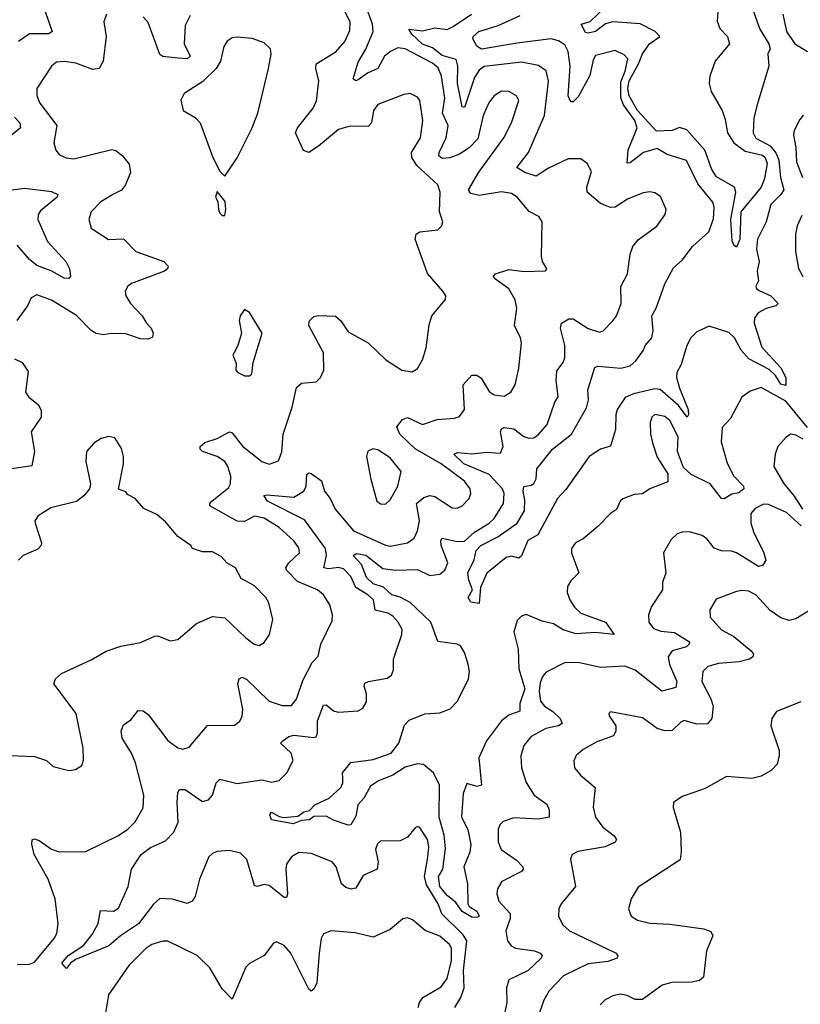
# Model space of a CAD drawing. Extents: x 1954683 to 2060285, y 904798 to 1016299.
# Tile 39 of 256: x 1962066 to 1965223, y 943378 to 947363. Entities that reach past the tile are written whole.
import ezdxf

# ---------------------------------------------------------------- set-up
doc = ezdxf.new("R2010")
doc.units = 0

msp = doc.modelspace()

# ---------------------------------------------------------------- linework, layer by layer
at = {"layer": '0CON10XD'}
for points in [[(1962055, 943538.9), (1962105, 943540), (1962125, 943548.8), (1962205.2, 943644.8), (1962216.4, 943665), (1962220.9, 943705), (1962209.1, 943805), (1962180.8, 943885), (1962124.7, 943985), (1962114.4, 944025.6), (1962116, 944044), (1962125, 944048), (1962145, 944041.5), (1962195, 944005.5), (1962225, 943994.5), (1962333.2, 943996.8), (1962465, 944061.1), (1962503.1, 944086.9), (1962533.1, 944116.9), (1962565, 944173.3), (1962568.2, 944225), (1962534.1, 944355), (1962517.5, 944395), (1962480, 944455), (1962476.5, 944483.5), (1962485, 944508.8), (1962515, 944528.8), (1962545, 944566.7), (1962565, 944565.8), (1962585, 944550.8), (1962665.3, 944445.3), (1962705, 944416.7), (1962725, 944411.1), (1962751.1, 944418.9), (1962788.1, 944461.9), (1962825, 944506.7), (1962935, 944508.2), (1962955.8, 944524.2), (1962965.3, 944544.7), (1962967.9, 944572.1), (1962948.4, 944675), (1962953.2, 944695), (1962965, 944702.3), (1962985, 944692.9), (1963075.3, 944605.3), (1963127, 944587), (1963165, 944586.9), (1963185, 944612.9), (1963211.1, 944688.9), (1963248.6, 944761.4), (1963272.4, 944787.6), (1963284.4, 944835), (1963329.7, 944930.3), (1963330.6, 944955), (1963320.5, 944995), (1963294.7, 945034.7), (1963270, 945055), (1963188.8, 945088.8), (1963144.3, 945135), (1963142.7, 945145), (1963154.7, 945165), (1963196.9, 945205), (1963195.3, 945225), (1963175, 945253.8), (1963115, 945308), (1963055, 945345.3), (1963015, 945353.2), (1962975, 945331.8), (1962945, 945333.4), (1962835.5, 945395), (1962834.4, 945405), (1962843.3, 945415), (1962911, 945469), (1962918.8, 945485), (1962919.2, 945515), (1962907.8, 945555), (1962895.1, 945575.1), (1962865, 945595.6), (1962805, 945615.5), (1962795.5, 945625), (1962796.2, 945635), (1962815, 945651.8), (1962865, 945667.8), (1962915, 945694.4), (1962925, 945690.8), (1962966.6, 945636.6), (1963045, 945574.6), (1963075, 945564.4), (1963112, 945578), (1963126.1, 945613.9), (1963131.2, 945685), (1963167.8, 945795), (1963185.7, 945875), (1963205, 945892), (1963265, 945897.5), (1963282.5, 945915), (1963295.8, 945945), (1963294.6, 946015), (1963235.6, 946125), (1963237, 946143), (1963255, 946162), (1963273.6, 946166.4), (1963343.1, 946163.1), (1963364.6, 946144.6), (1963395, 946100), (1963475.8, 946055), (1963546.2, 945986.2), (1963611.2, 945945), (1963652.7, 945937.3), (1963675, 945951.2), (1963695, 945986.7), (1963710.5, 946035), (1963722, 946128), (1963733.1, 946165), (1963788.8, 946231.2), (1963790, 946245), (1963777.1, 946265), (1963715.2, 946335.2), (1963665.4, 946475), (1963669.4, 946495), (1963685, 946504.4), (1963757.1, 946512.9), (1963772.3, 946527.7), (1963777.5, 946545), (1963763.6, 946585), (1963766.2, 946665), (1963756.5, 946695), (1963672.3, 946772.3), (1963652.1, 946805), (1963650.4, 946825), (1963687.7, 946885), (1963696.9, 946955), (1963685, 947036), (1963675, 947050), (1963645.8, 947064.2), (1963619.1, 947060.9), (1963515, 947020), (1963497.3, 946995), (1963489.4, 946945), (1963475, 946930.6), (1963402.6, 946932.6), (1963355, 946918.1), (1963275, 946851.5), (1963235, 946826.2), (1963213.5, 946833.5), (1963181.5, 946905), (1963188.9, 946925), (1963252.5, 947005), (1963266.4, 947035), (1963276.2, 947115), (1963263.6, 947165), (1963265.6, 947185), (1963345, 947233.1), (1963381.5, 947275), (1963401.2, 947318.8), (1963402.7, 947355), (1963350.7, 947455)], [(1962162.5, 947415), (1962197.5, 947315), (1962183.6, 947306.4), (1962105, 947306.3), (1962061.2, 947275)], [(1963825.3, 943365), (1963850.8, 943405), (1963863.9, 943445), (1963861.1, 943515), (1963873.9, 943635), (1963859.5, 943659.5), (1963774, 943744), (1963758.5, 943785), (1963711.1, 943861.1), (1963703, 943895), (1963716.9, 943973.1), (1963720.2, 944015), (1963715.7, 944045), (1963685, 944094.2), (1963675, 944097.5), (1963665, 944092.5), (1963635, 944054.3), (1963605, 944039.4), (1963525, 944038.6), (1963512.6, 944027.4), (1963505.6, 944005), (1963515.4, 943954.6), (1963512.2, 943925), (1963455, 943900), (1963425, 943848.1), (1963406.1, 943843.9), (1963385, 943850.4), (1963367.7, 943865), (1963345.3, 943935), (1963330, 943955), (1963245, 943988.8), (1963195, 943991.9), (1963164.6, 943975), (1963145.3, 943945), (1963141.6, 943925), (1963148.8, 943825), (1963145, 943810), (1963135, 943810), (1963075, 943859.1), (1963055, 943862.7), (1963025, 943854.4), (1963015, 943859.4), (1962984.1, 943964.1), (1962959.4, 943989.4), (1962915, 944001.1), (1962865, 943996), (1962845, 943988.8), (1962830.8, 943975), (1962792.5, 943885), (1962775.3, 943814.7), (1962764, 943795), (1962743.4, 943786.6), (1962683.3, 943803.3), (1962633.2, 943806.8), (1962606.3, 943783.7), (1962546.5, 943703.5), (1962473.6, 943655), (1962425.9, 943614.1), (1962291.1, 943558.9), (1962271.4, 943545), (1962255, 943522.5), (1962235.6, 943545), (1962261.2, 943575), (1962323.8, 943616.2), (1962359.5, 943660.5), (1962383.3, 943705), (1962391.9, 943758.1), (1962445, 943754.6), (1962465, 943766.9), (1962504.1, 943855), (1962518.5, 943925), (1962556.8, 943985), (1962595, 944013.2), (1962655, 944040), (1962689.7, 944075), (1962706.2, 944115), (1962702.2, 944195), (1962705.7, 944235), (1962712.6, 944247.4), (1962735, 944247.8), (1962775, 944218.9), (1962805, 944199.4), (1962830, 944205), (1962845.5, 944225), (1962860.5, 944275), (1962875, 944288.9), (1962945, 944272), (1963045, 944286.2), (1963085, 944277.5), (1963115.5, 944284.5), (1963146.2, 944315), (1963171.9, 944365), (1963164.5, 944395), (1963121.2, 944435), (1963130.8, 944445), (1963155, 944462), (1963175, 944467.2), (1963255, 944457.5), (1963265, 944460.8), (1963270.4, 944475), (1963270.9, 944525), (1963295, 944589.1), (1963305, 944590.4), (1963335, 944566.4), (1963355, 944560.4), (1963435, 944565.8), (1963453.2, 944576.8), (1963468.2, 944601.8), (1963469.1, 944635), (1963458.9, 944665), (1963462.4, 944677.6), (1963476.7, 944685), (1963551.8, 944698.2), (1963570.3, 944709.7), (1963578.3, 944731.7), (1963577.3, 944775), (1963611.8, 944875), (1963612.3, 944895), (1963596.9, 944925), (1963575, 944949.6), (1963555, 944960.6), (1963503.2, 944973.2), (1963496.5, 945015), (1963473.8, 945035), (1963425.8, 945065), (1963405, 945109.6), (1963375, 945140), (1963355, 945146.4), (1963315, 945140), (1963295.5, 945145), (1963307.1, 945195), (1963302.4, 945222.4), (1963218.3, 945338.3), (1963068.1, 945415), (1963053.2, 945436.8), (1963065, 945440.5), (1963175, 945430.9), (1963215.4, 945455), (1963224.7, 945475), (1963227.1, 945522.9), (1963235, 945529.2), (1963245, 945526.7), (1963286.9, 945496.9), (1963298.8, 945455), (1963321.3, 945425), (1963341.7, 945381.7), (1963416.1, 945295), (1963545, 945236.2), (1963565, 945232.5), (1963635, 945245.3), (1963661.8, 945265), (1963675.3, 945294.7), (1963682.6, 945335), (1963671.4, 945405), (1963700.2, 945429.8), (1963725, 945436.8), (1963745, 945433.8), (1963815, 945387.3), (1963835, 945386.4), (1963855, 945395.6), (1963884.4, 945425), (1963890.8, 945445), (1963887.7, 945465), (1963865.5, 945495), (1963770, 945565), (1963665, 945626.5), (1963603.4, 945685), (1963591.6, 945715), (1963614.7, 945745), (1963635, 945753.1), (1963695, 945724.3), (1963755, 945744.7), (1963825, 945750), (1963845, 945757.1), (1963864.6, 945785.4), (1963859.5, 945885), (1963895, 945924.3), (1963915, 945924.2), (1963932.8, 945912.8), (1963965, 945858.1), (1963984.7, 945844.7), (1964025, 945839.1), (1964052.9, 945855), (1964070, 945885), (1964085, 945952.5), (1964095.5, 946055), (1964092.2, 946075), (1964067.5, 946125), (1964077.3, 946195), (1964069.8, 946229.8), (1964045, 946273.5), (1963986, 946315), (1963982, 946325), (1963990, 946335), (1964045, 946351.5), (1964106.1, 946343.9), (1964193, 946347), (1964197.5, 946355), (1964180, 946385), (1964176, 946405), (1964178.6, 946545), (1964166.1, 946566.1), (1964127.2, 946587.2), (1964077.5, 946645), (1964055, 946659.6), (1964015, 946666.8), (1963925, 946651.1), (1963890.1, 946660.1), (1963881.8, 946675), (1963923.4, 946746.6), (1964024.5, 946885), (1964054.6, 946945), (1964085, 947036.7), (1964075, 947055.6), (1964045, 947073.1), (1964015, 947073.6), (1963985, 947055.5), (1963965, 947029.4), (1963940.3, 946975), (1963919.6, 946880.4), (1963883.8, 946843.8), (1963845, 946818.6), (1963806.1, 946803.9), (1963775, 946801.2), (1963761.5, 946811.5), (1963762, 946825), (1963791, 946885), (1963798.3, 946935), (1963775.8, 946985), (1963785.5, 947045), (1963772, 947135), (1963758.4, 947168.4), (1963735, 947187.6), (1963625, 947245.2), (1963595, 947248.9), (1963565.4, 947235), (1963541.4, 947215), (1963514.4, 947165.6), (1963472.8, 947147.2), (1963435, 947119.6), (1963425, 947115.7), (1963414.4, 947124.4), (1963435, 947191.1), (1963466.4, 947243.6), (1963495.2, 947314.8), (1963492.5, 947345), (1963470.8, 947405)], [(1965027.3, 947415), (1965059.6, 947325), (1965096.8, 947265), (1965101.9, 947245), (1965091.9, 947225), (1965096.2, 947175), (1965047.1, 947015), (1965036, 946965), (1965032.1, 946905), (1965043.1, 946883.1), (1965102.1, 946852.1), (1965124.5, 946824.5), (1965136.9, 946795), (1965142.8, 946725), (1965156.5, 946675), (1965145.2, 946655), (1965103.9, 946615), (1965085.3, 946545), (1965050.5, 946475), (1965046.8, 946435), (1965057.6, 946385), (1965049, 946345), (1965053.7, 946306.3), (1965044.1, 946285), (1965046.4, 946275), (1965057.1, 946267.1), (1965104.4, 946245), (1965134.3, 946215), (1965124, 946205), (1965085, 946194.3), (1965053.1, 946176.9), (1965038.4, 946155), (1965036.4, 946135), (1965067.2, 946037.2), (1965145, 945954.4), (1965164.7, 945915), (1965165, 945882.7), (1965145, 945887.7), (1965123.5, 945923.5), (1965097.5, 945947.5), (1965015, 945991.1), (1964984.4, 946025), (1964957.6, 946075), (1964935, 946096.7), (1964855, 946122.7), (1964805, 946099.6), (1964781.1, 946075), (1964765, 946044), (1964742, 945968), (1964723.9, 945935), (1964723.2, 945915), (1964735, 945871.2), (1964769.7, 945785), (1964771.5, 945765), (1964766.2, 945755), (1964731.3, 945801.3), (1964656.7, 945866.7), (1964635, 945869.5), (1964549, 945849), (1964515, 945834.2), (1964482.8, 945785), (1964476.6, 945765), (1964475.2, 945704.8), (1964455, 945637.1), (1964415, 945624.6), (1964369.6, 945595), (1964275, 945461.4), (1964241.5, 945425), (1964162.2, 945277.8), (1964120.8, 945255), (1964095, 945193.8), (1964085, 945184.2), (1964055, 945191.2), (1964033.9, 945186.1), (1963955, 945122.5), (1963930, 945065), (1963925, 945000), (1963891.2, 945005), (1963880, 945025), (1963897.1, 945055), (1963881.9, 945095), (1963878.8, 945125), (1963903.5, 945176.5), (1963912.6, 945215), (1963931.2, 945235), (1964000, 945270), (1964078.5, 945325), (1964107.9, 945375), (1964108.9, 945418.9), (1964101.8, 945455), (1964105, 945474.2), (1964135, 945478.8), (1964145, 945486), (1964154.8, 945505), (1964157.9, 945545), (1964221.5, 945625), (1964297.2, 945685), (1964358.3, 945791.7), (1964367.2, 945825), (1964364.6, 945865), (1964391.8, 945955), (1964405, 945960.4), (1964497, 945953), (1964535, 945962.3), (1964557.6, 945982.4), (1964589.6, 946025), (1964596.4, 946045), (1964622.7, 946075), (1964627.8, 946105), (1964623.3, 946165), (1964641, 946195), (1964676.1, 946293.9), (1964711.1, 946358.9), (1964745, 946390), (1964786.9, 946445), (1964853.1, 946505), (1964872.6, 946557.4), (1964875.3, 946605), (1964869.6, 946625), (1964808.6, 946698.6), (1964763.7, 946793.7), (1964685, 946817.8), (1964645, 946841.1), (1964588.5, 946825), (1964535, 946783.6), (1964522.7, 946782.7), (1964527, 946835), (1964563.4, 946925), (1964553.8, 946955), (1964508.7, 947018.7), (1964497.5, 947047.5), (1964498, 947112), (1964515.3, 947155), (1964525.5, 947205), (1964511.4, 947221.4), (1964475, 947238.9), (1964395, 947217.5), (1964385, 947200), (1964372.3, 947137.7), (1964325, 947050.9), (1964305, 947031.1), (1964295, 947030), (1964284.1, 947055), (1964291.9, 947175), (1964284.1, 947235), (1964271, 947261), (1964245, 947277.3), (1964215, 947285.7), (1964077.9, 947267.9), (1963934.3, 947244.3), (1963915, 947255.6), (1963898.1, 947285), (1963900, 947295), (1963922.5, 947315), (1964000.9, 947339.1), (1964090.5, 947379.5)], [(1964889.5, 947395), (1964886.7, 947356.7), (1964897.6, 947327.6), (1964929.5, 947295), (1964936.9, 947265), (1964878.4, 947195), (1964858.1, 947135), (1964854.8, 947105), (1964862.3, 947072.3), (1964907.9, 946995), (1964919.2, 946959.2), (1964929.4, 946905), (1964954.4, 946864.4), (1965000.9, 946830.9), (1965070, 946815), (1965080.7, 946805), (1965088.8, 946781.2), (1965079.1, 946720.9), (1965065, 946685.8), (1964983.4, 946585), (1964978.4, 946475), (1964965, 946442), (1964955, 946450), (1964948.1, 946468.1), (1964941.8, 946555), (1964962.8, 946665), (1964957.8, 946685), (1964885, 946727.1), (1964865, 946757.1), (1964837.6, 946835), (1964765, 946917), (1964735, 946926.7), (1964705, 946914.1), (1964641.4, 946911.4), (1964565, 946995.8), (1964531.1, 947055), (1964525.7, 947085), (1964531.4, 947115), (1964568.6, 947185), (1964584.8, 947225.2), (1964612.8, 947265), (1964655.5, 947294.5), (1964636.2, 947315), (1964575, 947347), (1964465, 947353.8), (1964435, 947346.7), (1964395, 947315.4), (1964365, 947307.9), (1964355, 947311.1), (1964337.5, 947345), (1964373.8, 947356.2), (1964435, 947414.6)], [(1962416.7, 947385), (1962405.9, 947354.1), (1962415.7, 947295), (1962403.2, 947195), (1962387.2, 947165), (1962361.6, 947161.6), (1962292.4, 947187.6), (1962245, 947193.9), (1962215, 947190.9), (1962194.6, 947175.4), (1962135.6, 947085), (1962135.6, 947055), (1962146.7, 947025), (1962215.5, 946935), (1962204.2, 946864.2), (1962212, 946835), (1962226.6, 946816.6), (1962253.8, 946803.8), (1962285, 946800), (1962438.3, 946838.3), (1962455, 946833.3), (1962481.7, 946811.7), (1962507.9, 946777.9), (1962514.4, 946745), (1962493.5, 946695), (1962477, 946673), (1962445, 946656.4), (1962393.9, 946626.1), (1962354.4, 946585), (1962345.8, 946555), (1962355, 946518.8), (1962425, 946472.9), (1962485.5, 946475.5), (1962535.8, 946425), (1962648.8, 946385), (1962666, 946365), (1962664, 946355), (1962651.2, 946345), (1962518, 946295), (1962502.5, 946285), (1962491.9, 946265), (1962495.7, 946245), (1962514.5, 946215), (1962561.5, 946165), (1962578.1, 946135), (1962597.8, 946115), (1962605.8, 946094.2), (1962602.3, 946077.7), (1962585, 946070), (1962555, 946071.1), (1962495, 946091.6), (1962435, 946093.2), (1962405, 946087.9), (1962375, 946092.7), (1962355, 946105.6), (1962295, 946165.9), (1962195, 946228), (1962135, 946249.5), (1962112.6, 946237.4), (1962096.7, 946205), (1962053.5, 946145)], [(1962755, 947380), (1962735, 947340), (1962731.1, 947265), (1962755.5, 947215), (1962743.3, 947205), (1962705, 947207), (1962645, 947214.1), (1962632.2, 947222.2), (1962585, 947352), (1962565, 947374.2)], [(1965252.8, 945712.8), (1965165, 945819.4), (1965065, 945874.4), (1965020.6, 945859.4), (1964986.7, 945835), (1964940.9, 945749.1), (1964907.6, 945712.4), (1964902.9, 945655), (1964928.2, 945568.2), (1964955, 945515.6), (1964994.3, 945475), (1964994.4, 945465), (1964975, 945448.8), (1964946.6, 945443.4), (1964915, 945424.5), (1964905, 945425.6), (1964859.4, 945485), (1964782.3, 945522.3), (1964750.9, 945550.9), (1964727.2, 945615), (1964729.6, 945675), (1964695, 945741.4), (1964675, 945757.1), (1964635, 945765.7), (1964622.9, 945755), (1964616.7, 945733.3), (1964617.3, 945685), (1964625, 945650), (1964645, 945592), (1964687.5, 945525), (1964687.1, 945492.9), (1964615, 945464.3), (1964585, 945444.4), (1964550.8, 945440.8), (1964505, 945424.4), (1964494.2, 945415), (1964479.6, 945380.4), (1964455.8, 945365), (1964405, 945312), (1964345, 945262), (1964313.8, 945246.2), (1964297.3, 945222.7), (1964297.5, 945205), (1964327.1, 945125), (1964295, 945092.5), (1964281.1, 945068.9), (1964280.4, 945045), (1964291.8, 945015), (1964309.6, 944985), (1964335, 944961.1), (1964435.5, 944925), (1964470, 944875), (1964393.3, 944883.3), (1964315, 944877.2), (1964264.2, 944894.2), (1964225, 944918.1), (1964178.9, 944928.9), (1964114.4, 944955.6), (1964095, 944949.2), (1964078.3, 944931.7), (1964064.6, 944885.4), (1964082.4, 944815), (1964084.3, 944735.7), (1964108.8, 944655), (1964089.2, 944595), (1964089.2, 944565), (1964045, 944548), (1964015, 944525.5), (1963953.7, 944445), (1963922.8, 944375), (1963934.3, 944265), (1963915, 944259.2), (1963875, 944271.1), (1963859.2, 944230.8), (1963852.6, 944135), (1963878.2, 944085), (1963891.2, 944025), (1963886.3, 943993.7), (1963862.5, 943935), (1963876.9, 943865), (1963878.1, 943785), (1963884, 943774), (1963915.3, 943755), (1963924.4, 943735), (1963915, 943728.8), (1963895, 943730.6), (1963855, 943753.3), (1963829.5, 943789.5), (1963795, 943818.4), (1963765, 943854.8), (1963760.2, 943895), (1963777.2, 943925), (1963788.8, 944008.8), (1963782.7, 944062.7), (1963762.4, 944135), (1963764.4, 944264.4), (1963740, 944315), (1963698.8, 944348.8), (1963675, 944350.9), (1963625, 944338.4), (1963575, 944305.8), (1963517.3, 944282.7), (1963485, 944260.6), (1963457.3, 944212.7), (1963432.9, 944185), (1963425, 944140), (1963405, 944104.3), (1963395, 944102.5), (1963335, 944123.8), (1963305, 944140), (1963255, 944138.8), (1963237.5, 944125), (1963205, 944121.4), (1963171.8, 944108.2), (1963084.8, 944124.8), (1963078.2, 944145), (1963084.6, 944155.4), (1963115, 944137.6), (1963134.5, 944134.5), (1963190.2, 944139.8), (1963215, 944157.5), (1963238.2, 944161.8), (1963259.1, 944185), (1963317, 944213), (1963364.6, 944255), (1963373.5, 944275), (1963373.1, 944293.1), (1963371.4, 944315), (1963405, 944357.1), (1963495, 944369.5), (1963568.6, 944395), (1963599.2, 944435), (1963622.8, 944507.3), (1963641.6, 944528.4), (1963705, 944553.8), (1963765, 944557.6), (1963806.4, 944573.6), (1963836.4, 944605), (1963881.2, 944695), (1963885.3, 944724.7), (1963879.7, 944755), (1963865, 944802.2), (1963848.6, 944828.6), (1963835, 944836.2), (1963757, 944847), (1963728.8, 944925), (1963645, 945004.5), (1963605.4, 945025.4), (1963571.1, 945035), (1963537, 945067), (1963495, 945079.6), (1963468.7, 945105), (1963448.2, 945158.2), (1963414.5, 945195), (1963427.7, 945202.3), (1963466.3, 945196.3), (1963535, 945141.8), (1963584.7, 945134.7), (1963675, 945137.6), (1963725, 945114.2), (1963765, 945119.4), (1963785.3, 945135), (1963797.6, 945165), (1963770.5, 945235), (1963768.8, 945255), (1963775, 945264.4), (1963835, 945251), (1963865, 945253.2), (1963905, 945289.2), (1963964.6, 945325), (1963985, 945344.7), (1964023.2, 945405), (1964025.8, 945445), (1964018.6, 945465), (1963965, 945522.8), (1963862.7, 945565), (1963822.5, 945605), (1963838.7, 945611.3), (1963895, 945606.2), (1963955, 945613.4), (1964010.9, 945609.1), (1964020.9, 945635), (1964011, 945695), (1964015, 945707.3), (1964025, 945712.8), (1964065, 945706.7), (1964105, 945676.1), (1964125, 945668.9), (1964145, 945671.4), (1964165, 945684.4), (1964199.5, 945725), (1964230.6, 945815), (1964243.6, 945836.4), (1964235.4, 945904.6), (1964238.5, 945941.5), (1964264.6, 945975.4), (1964270.4, 945995), (1964271.3, 946045), (1964252.9, 946115), (1964257.5, 946135), (1964287.3, 946152.7), (1964305, 946152.5), (1964365, 946112.9), (1964411.3, 946098.7), (1964425.9, 946104.1), (1964465, 946144.3), (1964479.6, 946165), (1964499.1, 946215), (1964497, 946283), (1964524.2, 946335), (1964535.6, 946414.4), (1964545.8, 946445), (1964568, 946472), (1964643.1, 946526.9), (1964676.5, 946575), (1964681.2, 946595), (1964657.6, 946647.6), (1964635, 946662.5), (1964615, 946666.8), (1964587.6, 946662.4), (1964525, 946637.3), (1964475, 946604.4), (1964455, 946603.3), (1964415, 946618.5), (1964361.9, 946665), (1964359.4, 946685), (1964378.3, 946748.3), (1964361.7, 946781.7), (1964335, 946800), (1964285, 946800), (1964205, 946762), (1964155, 946729.6), (1964109.2, 946745), (1964077.1, 946765), (1964124.2, 946825), (1964188.7, 946975), (1964204.7, 947114.7), (1964195.9, 947155.9), (1964165, 947178.2), (1964095, 947191.3), (1963945, 947173.3), (1963925, 947159.1), (1963905, 947128.7), (1963865, 947008), (1963855, 947010), (1963837, 947105), (1963838.6, 947175), (1963831.7, 947201.7), (1963775, 947218.3), (1963735, 947249.7), (1963695, 947263.8), (1963652.2, 947305), (1963640, 947325), (1963695, 947318.1), (1963745, 947330.2), (1963795, 947323.7), (1963819.1, 947335), (1963893.2, 947385)], [(1965152.4, 947385), (1965167.8, 947315), (1965201.8, 947265), (1965251.9, 947235)], [(1962895, 946730), (1962945.5, 946804.5), (1963005.7, 946925), (1963028.5, 946985), (1963072.8, 947165), (1963083.2, 947223.2), (1963080.8, 947245), (1963055, 947269.2), (1963006.4, 947286.4), (1962945, 947292.9), (1962925, 947290), (1962905, 947275.8), (1962891.9, 947255), (1962877.5, 947195), (1962860, 947165), (1962806.9, 947113.1), (1962731.2, 947065), (1962717, 947037), (1962727.5, 946995), (1962775, 946966.7), (1962796, 946945), (1962846.9, 946805), (1962875, 946750), (1962895, 946730)], [(1962045, 946968.2), (1962066.5, 946945), (1962068.8, 946925), (1962015, 946880.4)], [(1965235, 946977.1), (1965220.9, 946959.1), (1965199.1, 946915), (1965196.4, 946896.4), (1965206, 946846), (1965208.2, 946788.2), (1965232.8, 946725)], [(1961964.2, 946665), (1962085, 946680.8), (1962195, 946667.7), (1962219.4, 946655), (1962216.9, 946645), (1962150.1, 946589.9), (1962140.4, 946575), (1962138.5, 946555), (1962178.5, 946465), (1962252, 946385), (1962266.5, 946355), (1962271.2, 946325), (1962264.1, 946315.9), (1962245, 946316.5), (1962195.6, 946345.6), (1962135, 946368.9), (1962105, 946392.9), (1962055, 946450)], [(1962895, 946570), (1962900, 946595), (1962897, 946627), (1962865, 946667.5), (1962857.5, 946645), (1962867, 946627), (1962870, 946595), (1962875, 946580), (1962885, 946570), (1962895, 946570)], [(1965229.8, 946570.2), (1965211.1, 946528.9), (1965203.8, 946495), (1965203.8, 946425), (1965216.2, 946356.2), (1965233.3, 946323.3)], [(1962995, 945921.2), (1963005, 945930), (1963010, 945975), (1963046.7, 946095), (1962995, 946177.5), (1962975, 946190), (1962957.5, 946165), (1962953.3, 946145), (1962962.5, 946095), (1962947.5, 946045), (1962927.5, 946005), (1962941.7, 945971.7), (1962940, 945945), (1962947.5, 945935), (1962975, 945922), (1962995, 945921.2)], [(1962045, 945990), (1962075.5, 945975.5), (1962099.3, 945939.3), (1962089.2, 945855), (1962102, 945835), (1962140.8, 945805), (1962152.4, 945782.4), (1962151.9, 945755), (1962112.5, 945695), (1962126.2, 945615), (1962115, 945558), (1962025, 945544.3)], [(1961993.2, 944386.8), (1962125, 944381.2), (1962174.2, 944364.2), (1962200.5, 944340.5), (1962265, 944323.8), (1962291.7, 944328.3), (1962316.7, 944345), (1962324.1, 944365.9), (1962321.9, 944415), (1962294.4, 944554.4), (1962204, 944675), (1962210, 944695), (1962235, 944717.1), (1962355, 944772.5), (1962415, 944807.1), (1962475, 944827.5), (1962555, 944841.9), (1962611.7, 944868.3), (1962625, 944869.2), (1962675, 944849.4), (1962705, 944854.4), (1962781.1, 944918.9), (1962845, 944947.5), (1962895, 944941.9), (1962981.1, 944861.1), (1963014.2, 944835), (1963035, 944830), (1963055, 944842.5), (1963076.4, 944875), (1963090, 944935), (1963073.4, 945003.4), (1963061.4, 945025), (1963015, 945071.4), (1962961.7, 945101.7), (1962938.8, 945145), (1962903.3, 945165), (1962880.5, 945190.5), (1962845, 945210), (1962805, 945210), (1962765, 945222.5), (1962757.5, 945235), (1962705, 945271.2), (1962655, 945331.2), (1962620.5, 945360.5), (1962567.5, 945385), (1962532.5, 945425), (1962502, 945442), (1962495, 945452.5), (1962465, 945462.5), (1962486, 945565), (1962486, 945595), (1962477.7, 945627.7), (1962450.7, 945670.7), (1962426.4, 945676.4), (1962395, 945668), (1962365, 945648.8), (1962336, 945615), (1962332.9, 945575), (1962352, 945485), (1962348, 945465), (1962325, 945436.2), (1962295, 945412.5), (1962192.2, 945387.8), (1962140, 945355), (1962126.7, 945335), (1962128.8, 945325), (1962153.8, 945246.2), (1962152, 945235), (1962139.7, 945220.3), (1962080, 945195), (1962060.8, 945175)], [(1965235, 945664.7), (1965205, 945682.2), (1965185, 945685.4), (1965166.4, 945673.6), (1965133.1, 945635), (1965122.1, 945605), (1965116.2, 945555), (1965155, 945487.8), (1965198.9, 945435), (1965232.2, 945382.2)], [(1963545, 945402.9), (1963565, 945420), (1963595.5, 945475), (1963608.5, 945535), (1963565, 945589.4), (1963515, 945622), (1963493.9, 945626.1), (1963473.6, 945616.4), (1963468.8, 945595), (1963485.9, 945504.1), (1963510.8, 945415), (1963525, 945404.2), (1963545, 945402.9)], [(1965226.9, 945315), (1965168.2, 945368.2), (1965095, 945400.5), (1965075, 945402.6), (1965040.4, 945385), (1965023.9, 945365), (1965023.1, 945325), (1965035, 945285.6), (1965075, 945210), (1965084.4, 945175.6), (1965072, 945155), (1965055, 945149.5), (1964965, 945205.7), (1964945, 945212.5), (1964905, 945213.4), (1964875, 945224.1), (1964845, 945262.3), (1964826, 945276), (1964775, 945290), (1964745, 945289.6), (1964725, 945282.3), (1964700.9, 945259.1), (1964670.5, 945205), (1964680, 945125), (1964665.7, 945085), (1964665.6, 945055), (1964621.5, 944988.5), (1964610, 944955), (1964610.9, 944925), (1964629.6, 944899.6), (1964658.7, 944888.7), (1964715, 944882.5), (1964775.5, 944845), (1964774.4, 944835), (1964762.9, 944825), (1964705, 944808.2), (1964689.1, 944785), (1964693.8, 944753.8), (1964723.3, 944685), (1964719.8, 944660.2), (1964663.8, 944645), (1964555, 944730), (1964513.2, 944746.8), (1964415, 944740.9), (1964325, 944762.1), (1964269.5, 944760.5), (1964195, 944722.9), (1964180.4, 944705), (1964170.6, 944679.4), (1964166.6, 944645), (1964172.9, 944605), (1964188, 944585), (1964222.6, 944562.6), (1964252.3, 944535), (1964260.6, 944515), (1964245, 944504.7), (1964194.5, 944495), (1964135, 944461.5), (1964104.4, 944425), (1964093.2, 944383.2), (1964095.6, 944335), (1964115, 944276.2), (1964146.9, 944225), (1964197.9, 944187.9), (1964207.5, 944165), (1964208, 944135), (1964165, 944127.6), (1964065, 944133.1), (1964022, 944118), (1964008.6, 944105), (1964000.6, 944085), (1964001.1, 944035), (1964013.1, 944005), (1964075, 943961.8), (1964101.1, 943935), (1964102.9, 943925), (1964095.8, 943915), (1964015.6, 943875), (1963999.1, 943845), (1963996.4, 943825), (1964003.5, 943795), (1964049.1, 943745), (1964049.1, 943725), (1964032.9, 943675), (1964039.5, 943635), (1964054.4, 943615), (1964072, 943605), (1964148.8, 943595), (1964171.4, 943585), (1964179.4, 943575), (1964175.5, 943565), (1964122.9, 943515), (1964045, 943477.5), (1964034.6, 943445)], [(1965285, 944986.9), (1965205, 944938.5), (1965178.4, 944931.6), (1965145, 944941.8), (1965101.5, 944971.5), (1965045, 945034.5), (1965015, 945049.5), (1964986.8, 945053.2), (1964965, 945048.9), (1964882.8, 945017.2), (1964857.5, 944975), (1964858.6, 944945), (1964905, 944893.8), (1964955, 944866.2), (1965025, 944809.1), (1965034.1, 944795), (1965031.6, 944785), (1965018.1, 944775), (1964976.2, 944763.8), (1964892, 944758), (1964850, 944745), (1964829.4, 944725), (1964824.5, 944685), (1964861.8, 944615), (1964871.2, 944585), (1964865.5, 944534.5), (1964847.4, 944512.6), (1964805, 944511.8), (1964753.7, 944526.3), (1964739.8, 944520.2), (1964705, 944486.7), (1964675, 944484.6), (1964644.4, 944494.4), (1964585, 944537.7), (1964455, 944561.2), (1964448.8, 944555), (1964450.8, 944545), (1964476.9, 944505), (1964477.1, 944485), (1964467.1, 944465), (1964400.2, 944439.8), (1964345, 944410), (1964316.9, 944385), (1964306.7, 944363.3), (1964310.6, 944335), (1964334.3, 944305), (1964393.1, 944255), (1964385.4, 944175.4), (1964395.5, 944135), (1964425, 944094.4), (1964470.3, 944060.3), (1964480, 944045), (1964475, 944034.3), (1964434.7, 944015.3), (1964323.3, 943996.7), (1964300, 943985), (1964294.4, 943965), (1964314.5, 943855), (1964256.4, 943785), (1964247.3, 943765), (1964245.4, 943735.4), (1964261.5, 943701.5), (1964290, 943675), (1964476.1, 943586.1), (1964485.7, 943575), (1964482.5, 943565), (1964445, 943551.5), (1964365, 943541.2), (1964265, 943493.8), (1964207.6, 943432.4), (1964185.5, 943395), (1964168.9, 943345)], [(1965225, 944601.9), (1965127.3, 944562.7), (1965108.8, 944535), (1965104.3, 944505), (1965137.5, 944405), (1965138.5, 944385), (1965130.3, 944349.7), (1965105.8, 944325), (1965065, 944301.5), (1965027.4, 944292.6), (1964925, 944300), (1964838.1, 944251.9), (1964792.5, 944235)], [(1964792.5, 944235), (1964745, 944219.2), (1964710, 944195), (1964708.8, 944175), (1964738.9, 944075), (1964741.8, 943995), (1964737.1, 943962.9), (1964567.9, 943852.1), (1964538.6, 943805), (1964528.6, 943765), (1964539.2, 943735), (1964565, 943718.1), (1964615, 943706.7), (1964695, 943702.5), (1964833.4, 943683.4), (1964862.1, 943672.1), (1964869.4, 943655), (1964844.5, 943595), (1964831.5, 943488.5), (1964816.2, 943475), (1964785, 943467.1), (1964704.3, 943465.7), (1964665, 943455.8), (1964585, 943397.1), (1964555, 943397.1), (1964523.4, 943413.4), (1964495, 943418.6), (1964465, 943412.9), (1964433.6, 943396.4), (1964413.6, 943376.4)], [(1963678.2, 943365), (1963682.8, 943385), (1963696.7, 943405), (1963770.8, 943449.2), (1963795, 943482.5), (1963812.4, 943555), (1963811.8, 943605), (1963805, 943619.6), (1963765, 943653.9), (1963706.3, 943676.3), (1963655, 943720), (1963635, 943727.5), (1963615, 943723.8), (1963565, 943680.8), (1963495, 943650), (1963422.5, 943667.5), (1963325, 943675.7), (1963295, 943663.8), (1963285.6, 943644.4), (1963277.3, 943585), (1963267.8, 943465), (1963255, 943438.8), (1963245, 943431.2), (1963235, 943440), (1963163.1, 943585), (1963135, 943615.6), (1963105, 943630.8), (1963092, 943625), (1963055, 943576), (1962995, 943543.8), (1962981.1, 943528.9), (1962925, 943398.8), (1962885, 943441.1), (1962835.2, 943525.2), (1962784.2, 943575), (1962665, 943634.2), (1962645, 943634.2), (1962599.8, 943620.2), (1962576, 943604), (1962506.5, 943535), (1962425, 943416.2), (1962411.2, 943335)], [(1964034.6, 943445), (1964036.2, 943385), (1964013.9, 943275)]]:
    msp.add_lwpolyline(points, dxfattribs=at)

doc.saveas('drawing.dxf')
